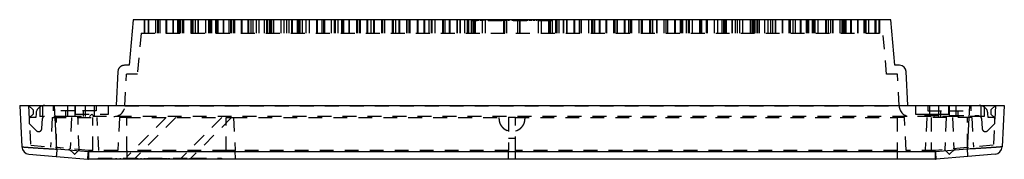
# Model space of a CAD drawing. Extents: x 3.7 to 27.5, y 0.6 to 16.6.
# Tile 25 of 26: x 3.7 to 12.5, y 13.5 to 14.8. Entities that reach past the tile are written whole.
import ezdxf

# ---------------------------------------------------------------- set-up
doc = ezdxf.new("R2010")
doc.units = 0
doc.linetypes.add('HIDDEN', pattern=[0.1875, 0.125, -0.0625])
doc.layers.add('ACSRY', color=30, linetype='CONTINUOUS')

msp = doc.modelspace()

# ---------------------------------------------------------------- linework, layer by layer
at = {"layer": 'ACSRY', "color": 30, "linetype": 'CONTINUOUS'}
for p, q in [((4.6958, 14.7769), (4.6599, 14.3669)), ((11.516, 14.7769), (4.6958, 14.7769)), ((11.5518, 14.3669), (11.516, 14.7769)), ((4.6599, 14.3669), (4.6167, 14.3669)), ((11.595, 14.3669), (11.5518, 14.3669)), ((4.5568, 14.3101), (4.5409, 14.0069)), ((11.6708, 14.0069), (11.6549, 14.3101)), ((3.6734, 14.0069), (3.9879, 14.0069)), ((3.6734, 14.0069), (3.6929, 13.6345)), ((3.9879, 14.0069), (11.7384, 14.0069)), ((4.0085, 13.613), (3.9879, 14.0069)), ((11.7384, 14.0069), (12.0384, 14.0069)), ((11.7384, 14.0069), (11.7384, 13.9269)), ((12.0384, 14.0069), (12.2238, 14.0069)), ((12.0384, 13.9269), (12.0384, 14.0069)), ((12.2238, 14.0069), (12.2032, 13.613)), ((12.2238, 14.0069), (12.5384, 14.0069)), ((12.5384, 14.0069), (12.5189, 13.6345)), ((11.7384, 13.9269), (12.0384, 13.9269)), ((3.7567, 13.5685), (4.0024, 13.547)), ((4.2918, 13.5883), (4.0085, 13.613)), ((11.9199, 13.5883), (4.2918, 13.5883)), ((4.2918, 13.5883), (4.2918, 13.5219)), ((12.2032, 13.613), (11.9199, 13.5883)), ((11.9199, 13.5219), (11.9199, 13.5883)), ((12.4551, 13.5685), (12.2093, 13.547)), ((4.0024, 13.547), (4.2857, 13.5222)), ((11.9199, 13.5219), (4.2918, 13.5219)), ((12.2093, 13.547), (11.926, 13.5222))]:
    msp.add_line(p, q, dxfattribs=at)
at = {"layer": 'ACSRY', "color": 30, "linetype": 'HIDDEN'}
for p, q in [((4.7959, 14.7769), (4.7959, 14.6569)), ((4.797, 14.6569), (4.797, 14.7769)), ((4.7986, 14.6569), (4.7986, 14.7769)), ((4.7999, 14.6569), (4.7999, 14.7769)), ((4.8011, 14.6569), (4.8011, 14.7769)), ((4.8313, 14.7769), (4.8313, 14.6569)), ((4.8325, 14.7769), (4.8325, 14.6569)), ((4.834, 14.7769), (4.834, 14.6569)), ((4.8358, 14.6569), (4.8358, 14.7769)), ((4.8958, 14.7769), (4.8958, 14.6569)), ((4.9166, 14.6569), (4.9166, 14.7769)), ((4.9243, 14.6569), (4.9243, 14.7769)), ((4.9366, 14.7769), (4.9366, 14.6569)), ((4.9891, 14.7769), (4.9891, 14.6569)), ((4.9952, 14.7769), (4.9952, 14.6569)), ((5.0516, 14.7769), (5.0516, 14.6569)), ((5.0574, 14.6569), (5.0574, 14.7769)), ((5.096, 14.6569), (5.096, 14.7769)), ((5.1095, 14.6569), (5.1095, 14.7769)), ((5.1167, 14.6569), (5.1167, 14.7769)), ((5.1223, 14.6569), (5.1223, 14.7769)), ((5.1367, 14.7769), (5.1367, 14.6569)), ((5.1503, 14.6569), (5.1503, 14.7769)), ((5.2154, 14.7769), (5.2154, 14.6569)), ((5.2215, 14.7769), (5.2215, 14.6569)), ((5.2367, 14.6569), (5.2367, 14.7769)), ((5.2567, 14.6569), (5.2567, 14.7769)), ((5.2779, 14.7769), (5.2779, 14.6569)), ((5.2837, 14.6569), (5.2837, 14.7769)), ((5.3486, 14.6569), (5.3486, 14.7769)), ((5.3766, 14.6569), (5.3766, 14.7769)), ((5.384, 14.7769), (5.384, 14.6569)), ((5.3967, 14.7769), (5.3967, 14.6569)), ((5.404, 14.6569), (5.404, 14.7769)), ((5.4368, 14.7769), (5.4368, 14.6569)), ((5.4417, 14.7769), (5.4417, 14.6569)), ((5.4479, 14.7769), (5.4479, 14.6569)), ((5.4568, 14.7769), (5.4568, 14.6569)), ((5.5042, 14.7769), (5.5042, 14.6569)), ((5.5101, 14.6569), (5.5101, 14.7769)), ((5.5568, 14.7769), (5.5568, 14.6569)), ((5.5749, 14.6569), (5.5749, 14.7769)), ((5.5768, 14.7769), (5.5768, 14.6569)), ((5.5972, 14.6569), (5.5972, 14.7769)), ((5.6029, 14.6569), (5.6029, 14.7769)), ((5.6093, 14.6569), (5.6093, 14.7769)), ((5.6681, 14.7769), (5.6681, 14.6569)), ((5.6742, 14.7769), (5.6742, 14.6569)), ((5.7305, 14.6569), (5.7305, 14.7769)), ((5.7364, 14.6569), (5.7364, 14.7769)), ((5.7569, 14.6569), (5.7569, 14.7769)), ((5.7769, 14.6569), (5.7769, 14.7769)), ((5.8012, 14.7769), (5.8012, 14.6569)), ((5.8292, 14.6569), (5.8292, 14.7769)), ((5.877, 14.6569), (5.877, 14.7769)), ((5.8944, 14.7769), (5.8944, 14.6569)), ((5.897, 14.7769), (5.897, 14.6569)), ((5.9006, 14.7769), (5.9006, 14.6569)), ((5.9199, 14.7769), (5.9199, 14.6569)), ((5.931, 14.7769), (5.931, 14.6569)), ((5.9399, 14.6569), (5.9399, 14.7769)), ((5.9568, 14.7769), (5.9568, 14.6569)), ((5.9627, 14.6569), (5.9627, 14.7769)), ((6.0276, 14.6569), (6.0276, 14.7769)), ((6.0555, 14.6569), (6.0555, 14.7769)), ((6.0771, 14.6569), (6.0771, 14.7769)), ((6.0971, 14.7769), (6.0971, 14.6569)), ((6.1207, 14.7769), (6.1207, 14.6569)), ((6.1269, 14.7769), (6.1269, 14.6569)), ((6.1743, 14.6569), (6.1743, 14.7769)), ((6.1832, 14.7769), (6.1832, 14.6569)), ((6.1844, 14.6569), (6.1844, 14.7769)), ((6.189, 14.6569), (6.189, 14.7769)), ((6.1972, 14.6569), (6.1972, 14.7769)), ((6.2172, 14.7769), (6.2172, 14.6569)), ((6.2539, 14.6569), (6.2539, 14.7769)), ((6.2818, 14.6569), (6.2818, 14.7769)), ((6.3471, 14.7769), (6.3471, 14.6569)), ((6.3533, 14.6569), (6.3533, 14.7769)), ((6.3973, 14.6569), (6.3973, 14.7769)), ((6.4096, 14.7769), (6.4096, 14.6569)), ((6.4154, 14.6569), (6.4154, 14.7769)), ((6.4173, 14.7769), (6.4173, 14.6569)), ((6.4803, 14.6569), (6.4803, 14.7769)), ((6.5086, 14.6569), (6.5086, 14.7769)), ((6.5175, 14.6569), (6.5175, 14.7769)), ((6.5374, 14.7769), (6.5374, 14.6569)), ((6.572, 14.7769), (6.572, 14.6569)), ((6.5734, 14.7769), (6.5734, 14.6569)), ((6.5798, 14.7769), (6.5798, 14.6569)), ((6.5804, 14.7769), (6.5804, 14.6569)), ((6.592, 14.6569), (6.592, 14.7769)), ((6.6359, 14.7769), (6.6359, 14.6569)), ((6.6418, 14.6569), (6.6418, 14.7769)), ((6.7062, 14.7769), (6.7062, 14.6569)), ((6.7176, 14.6569), (6.7176, 14.7769)), ((6.735, 14.6569), (6.735, 14.7769)), ((6.7376, 14.7769), (6.7376, 14.6569)), ((6.7999, 14.7769), (6.7999, 14.6569)), ((6.8057, 14.7769), (6.8057, 14.6569)), ((6.8379, 14.6569), (6.8379, 14.7769)), ((6.8578, 14.7769), (6.8578, 14.6569)), ((6.8624, 14.7769), (6.8624, 14.6569)), ((6.8682, 14.6569), (6.8682, 14.7769)), ((6.9326, 14.7769), (6.9326, 14.6569)), ((6.9347, 14.6569), (6.9347, 14.7769)), ((6.9414, 14.7769), (6.9414, 14.6569)), ((6.9608, 14.6569), (6.9608, 14.7769)), ((6.9615, 14.6569), (6.9615, 14.7769)), ((7.0263, 14.7769), (7.0263, 14.6569)), ((7.0322, 14.7769), (7.0322, 14.6569)), ((7.0328, 14.7769), (7.0328, 14.6569)), ((7.0382, 14.6569), (7.0382, 14.7769)), ((7.0581, 14.7769), (7.0581, 14.6569)), ((7.0889, 14.7769), (7.0889, 14.6569)), ((7.0896, 14.6569), (7.0896, 14.7769)), ((7.0947, 14.6569), (7.0947, 14.7769)), ((7.159, 14.7769), (7.159, 14.6569)), ((7.1596, 14.6569), (7.1596, 14.7769)), ((7.1785, 14.7769), (7.1785, 14.6569)), ((7.1872, 14.6569), (7.1872, 14.7769)), ((7.188, 14.6569), (7.188, 14.7769)), ((7.2529, 14.7769), (7.2529, 14.6569)), ((7.2587, 14.7769), (7.2587, 14.6569)), ((7.2595, 14.7769), (7.2595, 14.6569)), ((7.3155, 14.7769), (7.3155, 14.6569)), ((7.3164, 14.6569), (7.3164, 14.7769)), ((7.3214, 14.6569), (7.3214, 14.7769)), ((7.3591, 14.6569), (7.3591, 14.7769)), ((7.3791, 14.7769), (7.3791, 14.6569)), ((7.3855, 14.7769), (7.3855, 14.6569)), ((7.3862, 14.6569), (7.3862, 14.7769)), ((7.4136, 14.6569), (7.4136, 14.7769)), ((7.4148, 14.6569), (7.4148, 14.7769)), ((7.4796, 14.7769), (7.4796, 14.6569)), ((7.4855, 14.7769), (7.4855, 14.6569)), ((7.4866, 14.7769), (7.4866, 14.6569)), ((7.4999, 14.7769), (7.4999, 14.6569)), ((7.5425, 14.7769), (7.5425, 14.6569)), ((7.5438, 14.6569), (7.5438, 14.7769)), ((7.5484, 14.6569), (7.5484, 14.7769)), ((7.6122, 14.7769), (7.6122, 14.6569)), ((7.6132, 14.6569), (7.6132, 14.7769)), ((7.6401, 14.6569), (7.6401, 14.7769)), ((7.642, 14.6569), (7.642, 14.7769)), ((7.6816, 14.6569), (7.6816, 14.7769)), ((7.7013, 14.7769), (7.7013, 14.6569)), ((7.7069, 14.7769), (7.7069, 14.6569)), ((7.7127, 14.7769), (7.7127, 14.6569)), ((7.7145, 14.7769), (7.7145, 14.6569)), ((7.7426, 14.6569), (7.7426, 14.7769)), ((7.7447, 14.7769), (7.7447, 14.6569)), ((7.7459, 14.7669), (7.7459, 14.7769)), ((8.4659, 14.7669), (7.7459, 14.7669)), ((7.7626, 14.6569), (7.7626, 14.7769)), ((7.7662, 14.7769), (7.7662, 14.7669)), ((7.7692, 14.7769), (7.7692, 14.7669)), ((7.7705, 14.7769), (7.7705, 14.6569)), ((7.7726, 14.6569), (7.7726, 14.7769)), ((7.7738, 14.7769), (7.7738, 14.7669)), ((7.7747, 14.7769), (7.7747, 14.7669)), ((7.7764, 14.6569), (7.7764, 14.7769)), ((7.7768, 14.7769), (7.7767, 14.7669)), ((7.7775, 14.7769), (7.7775, 14.7669)), ((7.7789, 14.7769), (7.7789, 14.7669)), ((7.7799, 14.7769), (7.7799, 14.7669)), ((7.7804, 14.7769), (7.7804, 14.7669)), ((7.7861, 14.7669), (7.7861, 14.7769)), ((7.789, 14.7769), (7.789, 14.7669)), ((7.7947, 14.7669), (7.7947, 14.7769)), ((7.7977, 14.7669), (7.7977, 14.7769)), ((7.8009, 14.7769), (7.8009, 14.7669)), ((7.8042, 14.7769), (7.8042, 14.7669)), ((7.8257, 14.7669), (7.8257, 14.7769)), ((7.8327, 14.7769), (7.8327, 14.7669)), ((7.8412, 14.6569), (7.8412, 14.7769)), ((7.8442, 14.7769), (7.8442, 14.7669)), ((7.8466, 14.7669), (7.8466, 14.7769)), ((7.8642, 14.7669), (7.8642, 14.7769)), ((7.867, 14.6569), (7.867, 14.7769)), ((7.8929, 14.7769), (7.8929, 14.7669)), ((7.8934, 14.7669), (7.8934, 14.7769)), ((7.8954, 14.7769), (7.8954, 14.7669)), ((7.8984, 14.7669), (7.8984, 14.7769)), ((7.9096, 14.7769), (7.9096, 14.7669)), ((7.9237, 14.7769), (7.9237, 14.7669)), ((7.9273, 14.7669), (7.9273, 14.7769)), ((7.9561, 14.7669), (7.9561, 14.7769)), ((7.9766, 14.7769), (7.9766, 14.7669)), ((7.9954, 14.7669), (7.9954, 14.7769)), ((8.0031, 14.7769), (8.0031, 14.7669)), ((8.012, 14.7769), (8.012, 14.7669)), ((8.0164, 14.7669), (8.0164, 14.7769)), ((8.027, 14.7669), (8.027, 14.7769)), ((8.0336, 14.6569), (8.0336, 14.7769)), ((8.0354, 14.6569), (8.0354, 14.7769)), ((8.0363, 14.7769), (8.0363, 14.6569)), ((8.0377, 14.7769), (8.0377, 14.6569)), ((8.0391, 14.7769), (8.0391, 14.6569)), ((8.0399, 14.7769), (8.0399, 14.7669)), ((8.0519, 14.7769), (8.0519, 14.7669)), ((8.0532, 14.7669), (8.0532, 14.7769)), ((8.0559, 14.7769), (8.0559, 14.6569)), ((8.0734, 14.7669), (8.0734, 14.7769)), ((8.0768, 14.7769), (8.0768, 14.7669)), ((8.1092, 14.7669), (8.1092, 14.7769)), ((8.1222, 14.7669), (8.1222, 14.7769)), ((8.1252, 14.7769), (8.1252, 14.7669)), ((8.1335, 14.7769), (8.1335, 14.7669)), ((8.1448, 14.7669), (8.1448, 14.7769)), ((8.1479, 14.7769), (8.1479, 14.7669)), ((8.1559, 14.7769), (8.1559, 14.6569)), ((8.1637, 14.7669), (8.1637, 14.7769)), ((8.1669, 14.7669), (8.1669, 14.7769)), ((8.1726, 14.7769), (8.1726, 14.6569)), ((8.174, 14.7769), (8.174, 14.6569)), ((8.1754, 14.7769), (8.1754, 14.6569)), ((8.1763, 14.6569), (8.1763, 14.7769)), ((8.1782, 14.6569), (8.1782, 14.7769)), ((8.18, 14.7669), (8.18, 14.7769)), ((8.1845, 14.7769), (8.1844, 14.7669)), ((8.2042, 14.7669), (8.2042, 14.7769)), ((8.2069, 14.7769), (8.2069, 14.7669)), ((8.2132, 14.7769), (8.2132, 14.7669)), ((8.2172, 14.7769), (8.2172, 14.7669)), ((8.2183, 14.7669), (8.2183, 14.7769)), ((8.2215, 14.7769), (8.2215, 14.7669)), ((8.2225, 14.7669), (8.2225, 14.7769)), ((8.235, 14.7769), (8.235, 14.7669)), ((8.2412, 14.7769), (8.2412, 14.7669)), ((8.2432, 14.7669), (8.2432, 14.7769)), ((8.2645, 14.7669), (8.2645, 14.7769)), ((8.267, 14.7769), (8.267, 14.7669)), ((8.2786, 14.7669), (8.2786, 14.7769)), ((8.2794, 14.7769), (8.2794, 14.7669)), ((8.2985, 14.7669), (8.2985, 14.7769)), ((8.3046, 14.7769), (8.3046, 14.7669)), ((8.3227, 14.7769), (8.3227, 14.7669)), ((8.3239, 14.7769), (8.3239, 14.7669)), ((8.3267, 14.7669), (8.3267, 14.7769)), ((8.34, 14.7769), (8.34, 14.7669)), ((8.3408, 14.7669), (8.3408, 14.7769)), ((8.3447, 14.6569), (8.3447, 14.7769)), ((8.3502, 14.7669), (8.3502, 14.7769)), ((8.3705, 14.6569), (8.3705, 14.7769)), ((8.3729, 14.7769), (8.3729, 14.7669)), ((8.3894, 14.7769), (8.3894, 14.7669)), ((8.3909, 14.7669), (8.3909, 14.7769)), ((8.3961, 14.7769), (8.3961, 14.7669)), ((8.4082, 14.7669), (8.4082, 14.7769)), ((8.4111, 14.7669), (8.4111, 14.7769)), ((8.4309, 14.7669), (8.4309, 14.7769)), ((8.4354, 14.7769), (8.4354, 14.6569)), ((8.4391, 14.6569), (8.4391, 14.7769)), ((8.4412, 14.7769), (8.4412, 14.6569)), ((8.4492, 14.7769), (8.4492, 14.6569)), ((8.4659, 14.7669), (8.4659, 14.7769)), ((8.467, 14.7769), (8.467, 14.6569)), ((8.4692, 14.6569), (8.4692, 14.7769)), ((8.4973, 14.7769), (8.4973, 14.6569)), ((8.499, 14.7769), (8.499, 14.6569)), ((8.5049, 14.6569), (8.5049, 14.7769)), ((8.5104, 14.7769), (8.5104, 14.6569)), ((8.5301, 14.6569), (8.5301, 14.7769)), ((8.5697, 14.6569), (8.5697, 14.7769)), ((8.5716, 14.6569), (8.5716, 14.7769)), ((8.5985, 14.6569), (8.5985, 14.7769)), ((8.5995, 14.7769), (8.5995, 14.6569)), ((8.6634, 14.7769), (8.6634, 14.6569)), ((8.668, 14.6569), (8.668, 14.7769)), ((8.6692, 14.7769), (8.6692, 14.6569)), ((8.7118, 14.7769), (8.7118, 14.6569)), ((8.7252, 14.7769), (8.7252, 14.6569)), ((8.7263, 14.7769), (8.7263, 14.6569)), ((8.7321, 14.6569), (8.7321, 14.7769)), ((8.797, 14.6569), (8.797, 14.7769)), ((8.7982, 14.6569), (8.7982, 14.7769)), ((8.8255, 14.6569), (8.8255, 14.7769)), ((8.8263, 14.7769), (8.8263, 14.6569)), ((8.8327, 14.7769), (8.8327, 14.6569)), ((8.8526, 14.6569), (8.8526, 14.7769)), ((8.8904, 14.7769), (8.8904, 14.6569)), ((8.8953, 14.6569), (8.8953, 14.7769)), ((8.8962, 14.7769), (8.8962, 14.6569)), ((8.9522, 14.7769), (8.9522, 14.6569)), ((8.953, 14.7769), (8.953, 14.6569)), ((8.9589, 14.6569), (8.9589, 14.7769)), ((9.0237, 14.6569), (9.0237, 14.7769)), ((9.0246, 14.6569), (9.0246, 14.7769)), ((9.0332, 14.7769), (9.0332, 14.6569)), ((9.0521, 14.6569), (9.0521, 14.7769)), ((9.0528, 14.7769), (9.0528, 14.6569)), ((9.117, 14.7769), (9.117, 14.6569)), ((9.1222, 14.6569), (9.1222, 14.7769)), ((9.1229, 14.7769), (9.1229, 14.6569)), ((9.1536, 14.7769), (9.1536, 14.6569)), ((9.1736, 14.6569), (9.1736, 14.7769)), ((9.1789, 14.7769), (9.1789, 14.6569)), ((9.1796, 14.7769), (9.1796, 14.6569)), ((9.1854, 14.6569), (9.1854, 14.7769)), ((9.2503, 14.6569), (9.2503, 14.7769)), ((9.251, 14.6569), (9.251, 14.7769)), ((9.2703, 14.7769), (9.2703, 14.6569)), ((9.277, 14.6569), (9.277, 14.7769)), ((9.2792, 14.7769), (9.2792, 14.6569)), ((9.3435, 14.7769), (9.3435, 14.6569)), ((9.3494, 14.7769), (9.3494, 14.6569)), ((9.3539, 14.7769), (9.3539, 14.6569)), ((9.3739, 14.6569), (9.3739, 14.7769)), ((9.406, 14.7769), (9.406, 14.6569)), ((9.4119, 14.6569), (9.4119, 14.7769)), ((9.4741, 14.7769), (9.4741, 14.6569)), ((9.4767, 14.6569), (9.4767, 14.7769)), ((9.4941, 14.6569), (9.4941, 14.7769)), ((9.5055, 14.7769), (9.5055, 14.6569)), ((9.5699, 14.7769), (9.5699, 14.6569)), ((9.5758, 14.7769), (9.5758, 14.6569)), ((9.6198, 14.7769), (9.6198, 14.6569)), ((9.6313, 14.7769), (9.6313, 14.6569)), ((9.632, 14.7769), (9.632, 14.6569)), ((9.6383, 14.6569), (9.6383, 14.7769)), ((9.6398, 14.7769), (9.6398, 14.6569)), ((9.6743, 14.7769), (9.6743, 14.6569)), ((9.6943, 14.6569), (9.6943, 14.7769)), ((9.7031, 14.6569), (9.7031, 14.7769)), ((9.7315, 14.6569), (9.7315, 14.7769)), ((9.7945, 14.7769), (9.7945, 14.6569)), ((9.7963, 14.7769), (9.7963, 14.6569)), ((9.8022, 14.7769), (9.8022, 14.6569)), ((9.8144, 14.6569), (9.8144, 14.7769)), ((9.8584, 14.6569), (9.8584, 14.7769)), ((9.8647, 14.6569), (9.8647, 14.7769)), ((9.9299, 14.6569), (9.9299, 14.7769)), ((9.9578, 14.6569), (9.9578, 14.7769)), ((9.9946, 14.7769), (9.9946, 14.6569)), ((10.0146, 14.6569), (10.0146, 14.7769)), ((10.0227, 14.7769), (10.0227, 14.6569)), ((10.0273, 14.6569), (10.0273, 14.7769)), ((10.0286, 14.7769), (10.0286, 14.6569)), ((10.0374, 14.6569), (10.0374, 14.7769)), ((10.0848, 14.7769), (10.0848, 14.6569)), ((10.091, 14.6569), (10.091, 14.7769)), ((10.1147, 14.7769), (10.1147, 14.6569)), ((10.1347, 14.6569), (10.1347, 14.7769)), ((10.1562, 14.6569), (10.1562, 14.7769)), ((10.1842, 14.6569), (10.1842, 14.7769)), ((10.249, 14.7769), (10.249, 14.6569)), ((10.2549, 14.7769), (10.2549, 14.6569)), ((10.2718, 14.7769), (10.2718, 14.6569)), ((10.2808, 14.7769), (10.2808, 14.6569)), ((10.2918, 14.7769), (10.2918, 14.6569)), ((10.3112, 14.7769), (10.3112, 14.6569)), ((10.3148, 14.7769), (10.3148, 14.6569)), ((10.3174, 14.6569), (10.3174, 14.7769)), ((10.3348, 14.6569), (10.3348, 14.7769)), ((10.3825, 14.6569), (10.3825, 14.7769)), ((10.4105, 14.7769), (10.4105, 14.6569)), ((10.4348, 14.6569), (10.4348, 14.7769)), ((10.4548, 14.6569), (10.4548, 14.7769)), ((10.4754, 14.7769), (10.4754, 14.6569)), ((10.4812, 14.6569), (10.4812, 14.7769)), ((10.5375, 14.7769), (10.5375, 14.6569)), ((10.5437, 14.6569), (10.5437, 14.7769)), ((10.6024, 14.6569), (10.6024, 14.7769)), ((10.6088, 14.6569), (10.6088, 14.7769)), ((10.6145, 14.6569), (10.6145, 14.7769)), ((10.6349, 14.7769), (10.6349, 14.6569)), ((10.6368, 14.6569), (10.6368, 14.7769)), ((10.6549, 14.7769), (10.6549, 14.6569)), ((10.7017, 14.7769), (10.7017, 14.6569)), ((10.7075, 14.7769), (10.7075, 14.6569)), ((10.755, 14.7769), (10.755, 14.6569)), ((10.7639, 14.7769), (10.7639, 14.6569)), ((10.77, 14.6569), (10.77, 14.7769)), ((10.775, 14.7769), (10.775, 14.6569)), ((10.8078, 14.7769), (10.8078, 14.6569)), ((10.815, 14.7769), (10.815, 14.6569)), ((10.8278, 14.7769), (10.8278, 14.6569)), ((10.8351, 14.6569), (10.8351, 14.7769)), ((10.8631, 14.6569), (10.8631, 14.7769)), ((10.928, 14.7769), (10.928, 14.6569)), ((10.9339, 14.7769), (10.9339, 14.6569)), ((10.955, 14.6569), (10.955, 14.7769)), ((10.975, 14.6569), (10.975, 14.7769)), ((10.9902, 14.7769), (10.9902, 14.6569)), ((10.9963, 14.6569), (10.9963, 14.7769)), ((11.0614, 14.6569), (11.0614, 14.7769)), ((11.0751, 14.7769), (11.0751, 14.6569)), ((11.0895, 14.6569), (11.0895, 14.7769)), ((11.0951, 14.6569), (11.0951, 14.7769)), ((11.1023, 14.6569), (11.1023, 14.7769)), ((11.1157, 14.6569), (11.1157, 14.7769)), ((11.1543, 14.7769), (11.1543, 14.6569)), ((11.1602, 14.7769), (11.1602, 14.6569)), ((11.2165, 14.7769), (11.2165, 14.6569)), ((11.2226, 14.6569), (11.2226, 14.7769)), ((11.2751, 14.7769), (11.2751, 14.6569)), ((11.2875, 14.6569), (11.2875, 14.7769)), ((11.2951, 14.6569), (11.2951, 14.7769)), ((11.316, 14.7769), (11.316, 14.6569)), ((11.376, 14.6569), (11.376, 14.7769)), ((11.3777, 14.7769), (11.3777, 14.6569)), ((11.3792, 14.7769), (11.3792, 14.6569)), ((11.3805, 14.7769), (11.3805, 14.6569)), ((11.4107, 14.6569), (11.4107, 14.7769)), ((11.4118, 14.6569), (11.4118, 14.7769)), ((11.4131, 14.6569), (11.4131, 14.7769)), ((11.4147, 14.6569), (11.4147, 14.7769)), ((11.4159, 14.7769), (11.4159, 14.6569)), ((4.7656, 14.6569), (4.7332, 14.2869)), ((4.7656, 14.6569), (11.4462, 14.6569)), ((11.4785, 14.2869), (11.4462, 14.6569)), ((4.6207, 14.0017), (4.6357, 14.2869)), ((4.7332, 14.2869), (4.6357, 14.2869)), ((11.576, 14.2869), (11.4785, 14.2869)), ((11.591, 14.0017), (11.576, 14.2869)), ((3.7535, 14.0069), (3.7723, 13.6474)), ((3.7535, 14.0069), (3.7934, 13.967)), ((3.8559, 14.0069), (3.8797, 14.0069)), ((3.8559, 14.0069), (3.8559, 13.9069)), ((3.8809, 13.9069), (3.8809, 14.0069)), ((3.9734, 14.0069), (3.9734, 13.9569)), ((4.1059, 14.0069), (11.7384, 14.0069)), ((4.1059, 13.9069), (4.1059, 14.0069)), ((4.1684, 14.0069), (4.1684, 13.9069)), ((4.1734, 14.0069), (4.1734, 13.9269)), ((4.2664, 13.9069), (4.2664, 14.0069)), ((4.3429, 14.0069), (4.3429, 13.9069)), ((4.3634, 14.0069), (4.3634, 13.9569)), ((4.4734, 13.9269), (4.4734, 14.0069)), ((11.8484, 14.0069), (11.8484, 13.9569)), ((11.8689, 13.9069), (11.8689, 14.0069)), ((11.9454, 14.0069), (11.9454, 13.9069)), ((12.0434, 14.0069), (12.0434, 13.9069)), ((12.1059, 14.0069), (12.2238, 14.0069)), ((12.1059, 13.9069), (12.1059, 14.0069)), ((12.2384, 14.0069), (12.2384, 13.9569)), ((12.3309, 13.9069), (12.3309, 14.0069)), ((12.3559, 14.0069), (12.3559, 13.9069)), ((12.4583, 14.0069), (12.4184, 13.967)), ((12.4583, 14.0069), (12.4394, 13.6474)), ((3.7934, 13.928), (3.7594, 13.8941)), ((3.7934, 13.967), (3.7934, 13.928)), ((3.8209, 13.9323), (3.819, 13.8969)), ((4.1684, 13.9569), (3.9734, 13.9569)), ((4.0884, 13.9069), (4.0884, 13.9569)), ((4.3634, 13.9569), (4.1684, 13.9569)), ((4.1734, 13.9269), (4.4734, 13.9269)), ((4.2484, 13.9069), (4.2484, 13.9569)), ((4.3029, 13.9069), (4.3229, 13.9269)), ((4.3229, 13.9269), (4.3429, 13.9069)), ((4.6207, 14.0017), (11.591, 14.0017)), ((11.8484, 13.9569), (12.0434, 13.9569)), ((11.8689, 13.9069), (11.8889, 13.9269)), ((11.8889, 13.9269), (11.9089, 13.9069)), ((11.9634, 13.9569), (11.9634, 13.9069)), ((12.0434, 13.9569), (12.2384, 13.9569)), ((12.1234, 13.9069), (12.1234, 13.9569)), ((12.3927, 13.8969), (12.3908, 13.9323)), ((12.4184, 13.967), (12.4184, 13.928)), ((12.4184, 13.928), (12.4523, 13.8941)), ((3.7589, 13.8869), (3.7589, 13.8431)), ((3.7589, 13.8431), (3.8227, 13.7794)), ((3.819, 13.8969), (3.7689, 13.8969)), ((4.1059, 13.9069), (3.8559, 13.9069)), ((3.873, 13.7987), (3.8777, 13.8883)), ((3.9659, 13.8969), (3.952, 13.6317)), ((3.9659, 13.8969), (4.3709, 13.8969)), ((4.0059, 13.627), (4.0059, 13.8969)), ((12.1059, 13.9069), (4.1059, 13.9069)), ((4.1384, 13.8969), (4.1286, 13.6162)), ((4.2084, 13.6094), (4.1984, 13.8969)), ((4.3309, 13.6019), (4.3309, 13.8969)), ((4.3863, 13.6019), (4.3709, 13.8969)), ((4.5726, 13.8969), (4.5571, 13.6019)), ((4.6371, 13.8969), (4.5726, 13.8969)), ((4.6371, 13.8969), (5.5329, 13.8969)), ((4.6371, 13.6019), (4.6371, 13.8969)), ((4.9909, 13.8969), (4.6371, 13.5431)), ((5.0786, 13.8969), (4.7036, 13.5219)), ((5.4929, 13.8969), (5.1179, 13.5219)), ((5.5806, 13.8969), (5.2056, 13.5219)), ((5.5329, 13.8969), (5.5975, 13.8969)), ((5.5329, 13.6019), (5.5329, 13.8969)), ((5.5975, 13.8969), (8.0749, 13.8969)), ((5.5975, 13.8969), (5.6129, 13.6019)), ((8.1369, 13.8969), (8.0749, 13.8969)), ((8.0749, 13.8969), (8.0749, 13.6019)), ((8.1369, 13.8969), (11.5746, 13.8969)), ((8.1369, 13.6019), (8.1369, 13.8969)), ((11.6392, 13.8969), (11.5746, 13.8969)), ((11.5746, 13.8969), (11.5746, 13.6019)), ((11.6546, 13.6019), (11.6392, 13.8969)), ((11.8229, 13.9169), (12.3079, 13.9169)), ((11.8229, 13.9069), (11.8229, 13.9169)), ((11.8409, 13.8969), (11.8254, 13.6019)), ((12.2459, 13.8969), (11.8409, 13.8969)), ((11.8809, 13.8969), (11.8809, 13.6019)), ((12.0134, 13.8969), (12.0033, 13.6094)), ((12.0734, 13.8969), (12.0832, 13.6162)), ((12.3559, 13.9069), (12.1059, 13.9069)), ((12.2059, 13.627), (12.2059, 13.8969)), ((12.2459, 13.8969), (12.2598, 13.6317)), ((12.3079, 13.9169), (12.3079, 13.9069)), ((12.334, 13.8883), (12.3387, 13.7987)), ((12.3891, 13.7794), (12.4529, 13.8431)), ((12.4429, 13.8969), (12.3927, 13.8969)), ((12.4529, 13.8431), (12.4529, 13.8869)), ((8.0749, 13.7129), (8.1369, 13.7129)), ((3.7723, 13.6474), (4.008, 13.6268)), ((4.2923, 13.6019), (4.008, 13.6268)), ((4.117, 13.6173), (4.1675, 13.5668)), ((4.169, 13.5668), (4.2115, 13.609)), ((4.5571, 13.6019), (4.2923, 13.6019)), ((5.5329, 13.6019), (4.6371, 13.6019)), ((4.6371, 13.6019), (4.6371, 13.5431)), ((5.6129, 13.6019), (5.5329, 13.6019)), ((8.0749, 13.6019), (5.6129, 13.6019)), ((5.6171, 13.5219), (5.6129, 13.6019)), ((8.0749, 13.5219), (8.0749, 13.6019)), ((8.1369, 13.5219), (8.1369, 13.6019)), ((11.5746, 13.6019), (8.1369, 13.6019)), ((11.5746, 13.6019), (11.5746, 13.5219)), ((11.9195, 13.6019), (11.6546, 13.6019)), ((12.2037, 13.6268), (11.9195, 13.6019)), ((12.0003, 13.609), (12.0427, 13.5668)), ((12.0442, 13.5668), (12.0947, 13.6173)), ((12.4394, 13.6474), (12.2037, 13.6268)), ((4.3811, 13.5319), (5.2297, 13.5319)), ((4.3811, 13.5319), (4.3811, 13.5219)), ((4.4882, 13.5319), (4.4882, 13.5219)), ((4.5398, 13.5319), (4.5398, 13.5219)), ((4.5457, 13.5219), (4.5457, 13.5319)), ((4.5765, 13.5319), (4.5765, 13.5219)), ((4.6129, 13.5219), (4.6129, 13.5319)), ((4.6169, 13.5219), (4.6169, 13.5319)), ((4.6371, 13.5431), (4.6371, 13.5219)), ((4.639, 13.5319), (4.639, 13.5219)), ((4.6428, 13.5219), (4.6428, 13.5319)), ((4.6456, 13.5319), (4.6456, 13.5219)), ((4.6488, 13.5219), (4.6488, 13.5319)), ((4.6638, 13.5219), (4.6638, 13.5319)), ((4.6979, 13.5319), (4.6979, 13.5219)), ((4.7184, 13.5219), (4.7184, 13.5319)), ((4.7202, 13.5219), (4.7202, 13.5319)), ((4.7246, 13.5219), (4.7246, 13.5319)), ((4.7354, 13.5319), (4.7354, 13.5219)), ((4.7655, 13.5319), (4.7655, 13.5219)), ((4.7942, 13.5319), (4.7942, 13.5219)), ((4.8031, 13.5219), (4.8031, 13.5319)), ((4.8214, 13.5219), (4.8214, 13.5319)), ((4.8225, 13.5319), (4.8225, 13.5219)), ((4.8281, 13.5219), (4.8281, 13.5319)), ((4.8603, 13.5319), (4.8603, 13.5219)), ((4.8699, 13.5319), (4.8699, 13.5219)), ((4.8929, 13.5219), (4.8929, 13.5319)), ((4.9034, 13.5319), (4.9034, 13.5219)), ((4.9123, 13.5219), (4.9123, 13.5319)), ((4.9316, 13.5219), (4.9316, 13.5319)), ((4.9421, 13.5319), (4.9421, 13.5219)), ((4.9538, 13.5219), (4.9538, 13.5319)), ((4.9576, 13.5319), (4.9576, 13.5219)), ((4.9618, 13.5219), (4.9618, 13.5319)), ((4.972, 13.5319), (4.972, 13.5219)), ((4.9754, 13.5319), (4.9754, 13.5219)), ((4.9765, 13.5219), (4.9765, 13.5319)), ((4.982, 13.5319), (4.982, 13.5219)), ((4.9833, 13.5219), (4.9833, 13.5319)), ((4.9928, 13.5319), (4.9928, 13.5219)), ((4.9938, 13.5219), (4.9938, 13.5319)), ((5.0018, 13.5219), (5.0018, 13.5319)), ((5.0121, 13.5319), (5.0121, 13.5219)), ((5.0201, 13.5219), (5.0201, 13.5319)), ((5.0211, 13.5219), (5.0211, 13.5319)), ((5.061, 13.5319), (5.061, 13.5219)), ((5.0621, 13.5219), (5.0621, 13.5319)), ((5.1015, 13.5319), (5.1015, 13.5219)), ((5.1086, 13.5219), (5.1086, 13.5319)), ((5.1201, 13.5319), (5.1201, 13.5219)), ((5.1292, 13.5319), (5.1292, 13.5219)), ((5.1552, 13.5319), (5.1552, 13.5219)), ((5.1589, 13.5219), (5.1589, 13.5319)), ((5.1595, 13.5319), (5.1595, 13.5219)), ((5.1724, 13.5319), (5.1724, 13.5219)), ((5.2056, 13.5319), (5.2056, 13.5219)), ((5.2139, 13.5219), (5.2139, 13.5319)), ((5.2258, 13.5319), (5.2258, 13.5219)), ((5.2297, 13.5319), (5.4913, 13.5319)), ((5.2297, 13.5319), (5.2297, 13.5219)), ((5.2423, 13.5319), (5.2423, 13.5219)), ((5.2446, 13.5219), (5.2446, 13.5319)), ((5.2608, 13.5319), (5.2608, 13.5219)), ((5.265, 13.5219), (5.265, 13.5319)), ((5.272, 13.5319), (5.272, 13.5219)), ((5.277, 13.5319), (5.277, 13.5219)), ((5.2781, 13.5219), (5.2781, 13.5319)), ((5.285, 13.5319), (5.285, 13.5219)), ((5.29, 13.5219), (5.29, 13.5319)), ((5.2923, 13.5219), (5.2923, 13.5319)), ((5.2948, 13.5219), (5.2948, 13.5319)), ((5.2994, 13.5319), (5.2994, 13.5219)), ((5.3009, 13.5219), (5.3009, 13.5319)), ((5.3016, 13.5219), (5.3016, 13.5319)), ((5.305, 13.5219), (5.305, 13.5319)), ((5.3064, 13.5319), (5.3064, 13.5219)), ((5.3081, 13.5219), (5.3081, 13.5319)), ((5.3099, 13.5219), (5.3099, 13.5319)), ((5.3155, 13.5219), (5.3155, 13.5319)), ((5.3184, 13.5219), (5.3184, 13.5319)), ((5.3195, 13.5219), (5.3196, 13.5319)), ((5.3237, 13.5219), (5.3237, 13.5319)), ((5.3245, 13.5219), (5.3245, 13.5319)), ((5.4913, 13.5319), (5.4913, 13.5219))]:
    msp.add_line(p, q, dxfattribs=at)
at = {"layer": 'ACSRY', "color": 30, "linetype": 'CONTINUOUS'}
for points in [[(4.6167, 14.3669), (4.612, 14.3667, 0.018238), (4.6074, 14.3662, 0.018986), (4.6029, 14.3654, 0.019261), (4.5986, 14.3642, 0.019197), (4.5943, 14.3626, 0.019184), (4.5902, 14.3608, 0.019091), (4.5863, 14.3586, 0.019108), (4.5825, 14.3562, 0.01924), (4.5789, 14.3534, 0.018445), (4.5755, 14.3504, 0.016936), (4.5723, 14.3472, 0.018457), (4.5694, 14.3437, 0.022145), (4.5667, 14.3399, 0.01686), (4.5643, 14.3361, 0.00525), (4.5622, 14.3326, 0.024408), (4.5604, 14.3279, 0.04515), (4.5586, 14.3203, 0.022298), (4.5568, 14.3101, 0.01148)], [(3.6929, 13.6345), (3.6931, 13.6344, 0.210504), (3.6939, 13.6342, 0.03062), (3.6951, 13.634, 0.011075), (3.6968, 13.6338, 0.00579), (3.6991, 13.6335, 0.003507), (3.7017, 13.6332, 0.002394), (3.7049, 13.6329, 0.001722), (3.7085, 13.6325, 0.001318), (3.7126, 13.6322, 0.001036), (3.7171, 13.6318, 0.000848), (3.7221, 13.6314, 0.0007), (3.7275, 13.6309, 0.000592), (3.7334, 13.6305, 0.000503), (3.7397, 13.63, 0.000436), (3.7464, 13.6295, 0.000381), (3.7536, 13.629, 0.000339), (3.7611, 13.6284, 0.000304), (3.769, 13.6279, 0.000276), (3.7772, 13.6273, 0.000253), (3.7858, 13.6267, 0.000234), (3.7948, 13.6261, 0.000216), (3.8041, 13.6255, 0.000201), (3.8137, 13.6249, 0.000187), (3.8236, 13.6242, 0.000175), (3.8338, 13.6235, 0.000165), (3.8442, 13.6229, 0.000156), (3.8549, 13.6222, 0.00015), (3.8658, 13.6215, 0.000147), (3.877, 13.6208, 0.000138), (3.8883, 13.6201, 0.000125), (3.8997, 13.6194, 0.000133), (3.9115, 13.6187, 0.000151), (3.9237, 13.618, 0.000112), (3.9352, 13.6173, 0.000038), (3.9458, 13.6167, 0.000152), (3.9594, 13.6159, 0.000255), (3.9807, 13.6146, 0.000123), (4.0085, 13.613, 0.000065)], [(4.0085, 13.613), (4.0078, 13.6048, -0.000155), (4.0071, 13.5966, -0.000142), (4.0064, 13.5884, -0.000156), (4.0056, 13.5804, -0.00022), (4.005, 13.5729, -0.000221), (4.0043, 13.5661, -0.000129), (4.0038, 13.5603, -0.00039), (4.0033, 13.5553, -0.001247), (4.0029, 13.5509, -0.001815), (4.0024, 13.547, -0.002163)], [(4.2857, 13.5222), (4.2858, 13.5227, 0.070657), (4.286, 13.5242, 0.004234), (4.2863, 13.5267, 0.001598), (4.2866, 13.5305, 0.000983), (4.2871, 13.5357, 0.000472), (4.2876, 13.5413, 0.000184), (4.2882, 13.5471, 0.000383), (4.2889, 13.5556, 0.00044), (4.2902, 13.5695, 0.000188), (4.2918, 13.5883, 0.000094)], [(11.926, 13.5222), (11.9259, 13.5227, -0.070975), (11.9257, 13.5242, -0.004254), (11.9255, 13.5267, -0.001605), (11.9251, 13.5305, -0.000987), (11.9246, 13.5357, -0.000475), (11.9241, 13.5413, -0.000185), (11.9236, 13.5471, -0.000384), (11.9228, 13.5556, -0.000442), (11.9216, 13.5695, -0.000189), (11.9199, 13.5883, -0.000094)], [(12.5189, 13.6345), (12.5186, 13.6344, -0.21078), (12.5179, 13.6342, -0.030637), (12.5166, 13.634, -0.011079), (12.5149, 13.6338, -0.005791), (12.5127, 13.6335, -0.003508), (12.51, 13.6332, -0.002394), (12.5069, 13.6329, -0.001722), (12.5033, 13.6325, -0.001318), (12.4992, 13.6322, -0.001036), (12.4946, 13.6318, -0.000848), (12.4897, 13.6314, -0.0007), (12.4842, 13.6309, -0.000592), (12.4783, 13.6305, -0.000503), (12.472, 13.63, -0.000436), (12.4653, 13.6295, -0.000381), (12.4582, 13.629, -0.000339), (12.4507, 13.6284, -0.000304), (12.4428, 13.6279, -0.000276), (12.4345, 13.6273, -0.000253), (12.4259, 13.6267, -0.000234), (12.4169, 13.6261, -0.000216), (12.4077, 13.6255, -0.000201), (12.3981, 13.6249, -0.000187), (12.3882, 13.6242, -0.000175), (12.378, 13.6235, -0.000165), (12.3675, 13.6229, -0.000156), (12.3569, 13.6222, -0.00015), (12.3459, 13.6215, -0.000147), (12.3348, 13.6208, -0.000138), (12.3235, 13.6201, -0.000125), (12.3121, 13.6194, -0.000132), (12.3003, 13.6187, -0.000151), (12.2881, 13.618, -0.000112), (12.2765, 13.6173, -0.000038), (12.266, 13.6167, -0.000152), (12.2523, 13.6159, -0.000255), (12.2311, 13.6146, -0.000123), (12.2032, 13.613, -0.000065)], [(12.2032, 13.613), (12.2039, 13.6048, 0.000154), (12.2046, 13.5966, 0.000142), (12.2054, 13.5884, 0.000156), (12.2061, 13.5804, 0.00022), (12.2068, 13.5729, 0.00022), (12.2074, 13.5661, 0.000129), (12.2079, 13.5603, 0.000389), (12.2084, 13.5553, 0.001244), (12.2089, 13.5509, 0.001811), (12.2093, 13.547, 0.002157)]]:
    msp.add_lwpolyline(points, format="xyb", dxfattribs=at)
at = {"layer": 'ACSRY', "color": 30, "linetype": 'HIDDEN'}
for points in [[(8.0749, 13.7765), (8.0613, 13.7812, -0.030007), (8.0484, 13.7873, -0.029364), (8.0363, 13.795, -0.030217), (8.0252, 13.8043, -0.03438), (8.0154, 13.815, -0.028933), (8.007, 13.8259, -0.015884), (8.0003, 13.8363, -0.034298), (7.995, 13.8499, -0.055016), (7.9908, 13.8703, -0.030403), (7.9879, 13.8969, -0.017312)], [(8.1369, 13.7765), (8.1505, 13.7812, 0.030008), (8.1633, 13.7873, 0.029364), (8.1754, 13.795, 0.030217), (8.1866, 13.8043, 0.03438), (8.1964, 13.815, 0.028933), (8.2047, 13.8259, 0.015884), (8.2114, 13.8363, 0.034297), (8.2168, 13.8499, 0.055015), (8.2209, 13.8703, 0.030403), (8.2239, 13.8969, 0.017311)], [(4.169, 13.5668), (4.1691, 13.5668, 0), (4.1692, 13.5668, 0), (4.1692, 13.5668, 0), (4.1692, 13.5668, -0.000003), (4.1692, 13.5668, 0.000595), (4.1692, 13.5668, 0.000025), (4.1692, 13.5668, -0.000017), (4.1692, 13.5668, 0), (4.1691, 13.5668, 0.000002), (4.169, 13.5668), (4.1689, 13.5668, 0), (4.1688, 13.5668, 0), (4.1687, 13.5668, 0), (4.1686, 13.5668, 0), (4.1685, 13.5668), (4.1684, 13.5668), (4.1683, 13.5668), (4.1681, 13.5668), (4.168, 13.5668), (4.1679, 13.5668), (4.1678, 13.5668), (4.1677, 13.5668), (4.1676, 13.5668), (4.1676, 13.5668), (4.1675, 13.5668), (4.1675, 13.5668, 0), (4.1675, 13.5668, -0.000001), (4.1675, 13.5668, 0), (4.1675, 13.5668, 0), (4.1676, 13.5668, 0), (4.1676, 13.5668, 0), (4.1677, 13.5668, -0.000001), (4.1678, 13.5668, 0), (4.1679, 13.5668, 0.000002), (4.168, 13.5668, -0.000001), (4.1682, 13.5668, -0.000006), (4.1683, 13.5668, 0.000001), (4.1684, 13.5668, 0.000026), (4.1685, 13.5668, -0.000005), (4.1687, 13.5668, -0.000094), (4.1688, 13.5668, -0.000068), (4.169, 13.5668, -0.000037)], [(12.0427, 13.5668), (12.0426, 13.5668, 0), (12.0426, 13.5668, 0), (12.0425, 13.5668, 0), (12.0425, 13.5668, 0.000003), (12.0425, 13.5668, -0.000602), (12.0425, 13.5668, -0.000025), (12.0425, 13.5668, 0.000017), (12.0426, 13.5668, 0), (12.0426, 13.5668, -0.000002), (12.0427, 13.5668), (12.0428, 13.5668, 0), (12.0429, 13.5668), (12.043, 13.5668, 0), (12.0431, 13.5668, 0), (12.0432, 13.5668), (12.0434, 13.5668), (12.0435, 13.5668), (12.0436, 13.5668), (12.0437, 13.5668), (12.0439, 13.5668), (12.044, 13.5668), (12.0441, 13.5668), (12.0441, 13.5668), (12.0442, 13.5668), (12.0442, 13.5668), (12.0442, 13.5668, 0), (12.0442, 13.5668, 0.000001), (12.0442, 13.5668, 0), (12.0442, 13.5668, 0), (12.0442, 13.5668, 0), (12.0441, 13.5668, 0), (12.044, 13.5668, 0.000001), (12.0439, 13.5668, 0), (12.0438, 13.5668, -0.000002), (12.0437, 13.5668, 0.000001), (12.0436, 13.5668, 0.000006), (12.0434, 13.5668, -0.000001), (12.0433, 13.5668, -0.000026), (12.0432, 13.5668, 0.000005), (12.0431, 13.5668, 0.000094), (12.0429, 13.5668, 0.000068), (12.0427, 13.5668, 0.000037)]]:
    msp.add_lwpolyline(points, format="xyb", dxfattribs=at)
for points in [[(4.2923, 13.6019), (4.3032, 13.6019), (4.3125, 13.6019), (4.3203, 13.6019), (4.3261, 13.6019), (4.3293, 13.6019), (4.3309, 13.6019), (4.3309, 13.6019), (4.3261, 13.6019), (4.313, 13.6019), (4.2923, 13.6019)], [(11.9195, 13.6019), (11.9086, 13.6019), (11.8992, 13.6019), (11.8914, 13.6019), (11.8857, 13.6019), (11.8824, 13.6019), (11.8809, 13.6019), (11.8809, 13.6019), (11.8857, 13.6019), (11.8988, 13.6019), (11.9195, 13.6019)]]:
    msp.add_lwpolyline(points, dxfattribs=at)
at = {"layer": 'ACSRY', "color": 30, "linetype": 'CONTINUOUS'}
for centre, radius, start, end in [((11.595, 14.3069), 0.06, 2.99999, 90.00001), ((3.7628, 13.6382), 0.07, 182.99999, 265.00001), ((12.449, 13.6382), 0.07, 274.99999, 357.00001), ((4.2918, 13.5919), 0.07, 265, 270), ((11.9199, 13.5919), 0.07, 270, 275)]:
    msp.add_arc(centre, radius, start, end, dxfattribs=at)
at = {"layer": 'ACSRY', "color": 30, "linetype": 'HIDDEN'}
for centre, radius, start, end in [((3.8995, 13.9282), 0.0787, 90, 177), ((12.3122, 13.9282), 0.0787, 3, 90), ((4.5209, 14.0069), 0.1, 269.99999, 357.00001), ((11.6909, 14.0069), 0.1, 182.99999, 270.00001), ((3.7689, 13.8869), 0.01, 90, 179.99999), ((3.8974, 13.8872), 0.0197, 90, 177), ((12.3144, 13.8872), 0.0197, 3, 90), ((12.4429, 13.8869), 0.01, 0.00001, 90), ((3.8435, 13.8002), 0.0295, 225, 357), ((12.3682, 13.8002), 0.0295, 183, 315)]:
    msp.add_arc(centre, radius, start, end, dxfattribs=at)

doc.saveas('drawing.dxf')
